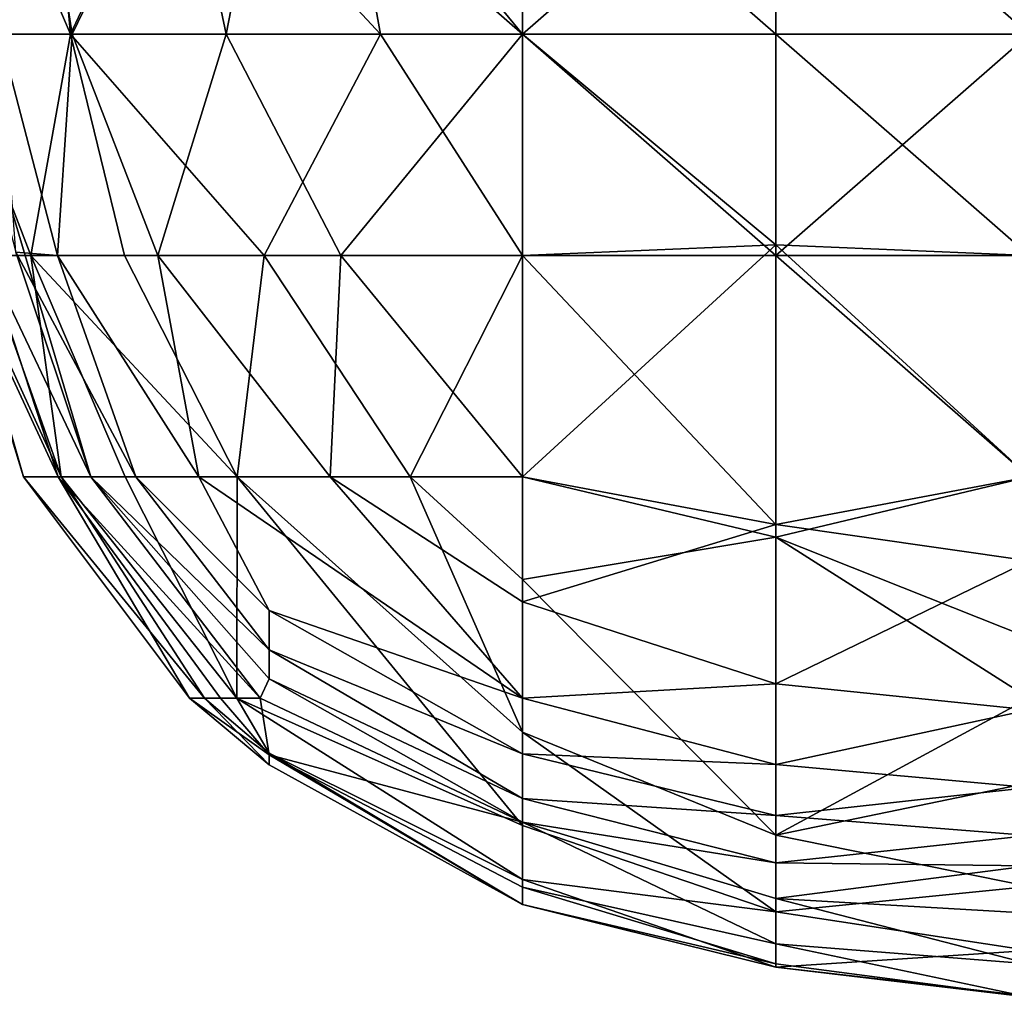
# Model space of a CAD drawing. Extents: x -161 to 11, y -10 to 160.
# Tile 6 of 256: x -1.0143 to -0.9969, y -0.3367 to -0.3195. Entities that reach past the tile are written whole.
import ezdxf

# ---------------------------------------------------------------- set-up
doc = ezdxf.new("R2010")
doc.units = 0

msp = doc.modelspace()

# ---------------------------------------------------------------- linework, layer by layer
for points in [[(-1.013971, -0.315807, 0.276175), (-1.014649, -0.319713, 0.280081), (-1.015176, -0.311901, 0.280081)], [(-1.015603, -0.319713, 0.350394), (-1.013399, -0.319713, 0.358206), (-1.015073, -0.315807, 0.3543)], [(-1.015073, -0.315807, 0.3543), (-1.013399, -0.319713, 0.358206), (-1.013747, -0.315807, 0.358206)], [(-1.013369, -0.319713, 0.276175), (-1.014649, -0.319713, 0.280081), (-1.013971, -0.315807, 0.276175)], [(-1.013971, -0.315807, 0.276175), (-1.011475, -0.315807, 0.272269), (-1.013369, -0.319713, 0.276175)], [(-1.013747, -0.315807, 0.358206), (-1.013399, -0.319713, 0.358206), (-1.01156, -0.315807, 0.362112)], [(-1.013399, -0.319713, 0.358206), (-1.007923, -0.319713, 0.366019), (-1.01156, -0.315807, 0.362112)], [(-1.011475, -0.315807, 0.272269), (-1.01065, -0.319713, 0.272269), (-1.013369, -0.319713, 0.276175)], [(-1.01156, -0.315807, 0.362112), (-1.007923, -0.319713, 0.366019), (-1.008631, -0.315807, 0.366019)], [(-1.01065, -0.319713, 0.272269), (-1.011475, -0.315807, 0.272269), (-1.009887, -0.315807, 0.270744)], [(-1.009887, -0.315807, 0.270744), (-1.005416, -0.319713, 0.268599), (-1.01065, -0.319713, 0.272269)], [(-1.005416, -0.319713, 0.268599), (-1.009887, -0.315807, 0.270744), (-1.005416, -0.315807, 0.267919)], [(-1.000946, -0.315807, 0.372327), (-1.008631, -0.315807, 0.366019), (-1.005416, -0.319713, 0.368373)], [(-1.007923, -0.319713, 0.366019), (-1.005416, -0.319713, 0.368373), (-1.008631, -0.315807, 0.366019)], [(-1.000946, -0.319713, 0.371416), (-1.000946, -0.315807, 0.372327), (-1.005416, -0.319713, 0.368373)], [(-1.005416, -0.315807, 0.267919), (-1.000946, -0.315807, 0.266404), (-1.000946, -0.319713, 0.2671)], [(-1.005416, -0.315807, 0.267919), (-1.000946, -0.319713, 0.2671), (-1.005416, -0.319713, 0.268599)], [(-0.996475, -0.319713, 0.373593), (-0.996475, -0.315807, 0.374603), (-1.000946, -0.315807, 0.372327)], [(-1.000946, -0.315807, 0.266404), (-0.996475, -0.315807, 0.265707), (-0.996475, -0.319713, 0.266446)], [(-0.996475, -0.319713, 0.266446), (-1.000946, -0.319713, 0.2671), (-1.000946, -0.315807, 0.266404)], [(-1.000946, -0.319713, 0.371416), (-0.996475, -0.319713, 0.373593), (-1.000946, -0.315807, 0.372327)], [(-1.015603, -0.319713, 0.350394), (-1.014098, -0.32362, 0.3543), (-1.013399, -0.319713, 0.358206)], [(-1.014952, -0.32362, 0.350394), (-1.014098, -0.32362, 0.3543), (-1.015603, -0.319713, 0.350394)], [(-1.015361, -0.319713, 0.287894), (-1.01304, -0.327526, 0.2918), (-1.014899, -0.32362, 0.303519)], [(-1.01304, -0.327526, 0.2918), (-1.015361, -0.319713, 0.287894), (-1.014359, -0.323562, 0.283987)], [(-1.014359, -0.323562, 0.283987), (-1.014649, -0.319713, 0.280081), (-1.013625, -0.32362, 0.280081)], [(-1.014649, -0.319713, 0.280081), (-1.013369, -0.319713, 0.276175), (-1.013625, -0.32362, 0.280081)], [(-1.013399, -0.319713, 0.358206), (-1.014098, -0.32362, 0.3543), (-1.012442, -0.32362, 0.358206)], [(-1.013369, -0.319713, 0.276175), (-1.011857, -0.32362, 0.276175), (-1.013625, -0.32362, 0.280081)], [(-1.013399, -0.319713, 0.358206), (-1.009979, -0.32362, 0.362112), (-1.007923, -0.319713, 0.366019)], [(-1.013399, -0.319713, 0.358206), (-1.012442, -0.32362, 0.358206), (-1.009979, -0.32362, 0.362112)], [(-1.013369, -0.319713, 0.276175), (-1.01065, -0.319713, 0.272269), (-1.011857, -0.32362, 0.276175)], [(-1.008625, -0.32362, 0.272269), (-1.011857, -0.32362, 0.276175), (-1.01065, -0.319713, 0.272269)], [(-1.008625, -0.32362, 0.272269), (-1.01065, -0.319713, 0.272269), (-1.005416, -0.319713, 0.268599)], [(-1.007923, -0.319713, 0.366019), (-1.009979, -0.32362, 0.362112), (-1.005416, -0.32362, 0.366776)], [(-1.005416, -0.32362, 0.270215), (-1.008625, -0.32362, 0.272269), (-1.005416, -0.319713, 0.268599)], [(-1.005416, -0.319713, 0.368373), (-1.007923, -0.319713, 0.366019), (-1.005416, -0.32362, 0.366776)], [(-1.005416, -0.32362, 0.366776), (-1.000946, -0.323432, 0.369925), (-1.005416, -0.319713, 0.368373)], [(-1.000946, -0.319713, 0.371416), (-1.005416, -0.319713, 0.368373), (-1.000946, -0.323432, 0.369925)], [(-1.000946, -0.32362, 0.268552), (-1.005416, -0.32362, 0.270215), (-1.005416, -0.319713, 0.268599)], [(-1.000946, -0.319713, 0.2671), (-1.000946, -0.32362, 0.268552), (-1.005416, -0.319713, 0.268599)], [(-0.996475, -0.319713, 0.266446), (-0.992004, -0.32362, 0.267823), (-1.000946, -0.32362, 0.268552)], [(-0.996475, -0.32362, 0.371776), (-0.996475, -0.319713, 0.373593), (-1.000946, -0.319713, 0.371416)], [(-0.996475, -0.32362, 0.371776), (-1.000946, -0.319713, 0.371416), (-1.000946, -0.323432, 0.369925)], [(-1.000946, -0.32362, 0.268552), (-1.000946, -0.319713, 0.2671), (-0.996475, -0.319713, 0.266446)], [(-1.014359, -0.323562, 0.283987), (-1.012243, -0.327526, 0.283987), (-1.01304, -0.327526, 0.2918)], [(-1.013625, -0.32362, 0.280081), (-1.012243, -0.327526, 0.283987), (-1.014359, -0.323562, 0.283987)], [(-1.000946, -0.323432, 0.369925), (-1.005416, -0.32362, 0.366776), (-1.005416, -0.327526, 0.36407)], [(-1.000946, -0.328593, 0.366019), (-1.000946, -0.323432, 0.369925), (-1.005416, -0.327526, 0.36407)], [(-0.996475, -0.327526, 0.369007), (-0.996475, -0.32362, 0.371776), (-1.000946, -0.323432, 0.369925)], [(-0.996475, -0.327526, 0.369007), (-1.000946, -0.323432, 0.369925), (-1.000946, -0.328593, 0.366019)], [(-1.014227, -0.327526, 0.342581), (-1.015425, -0.32362, 0.334769), (-1.013614, -0.327526, 0.315237)], [(-1.013614, -0.327526, 0.315237), (-1.015425, -0.32362, 0.334769), (-1.014899, -0.32362, 0.303519)], [(-1.015425, -0.32362, 0.334769), (-1.014227, -0.327526, 0.342581), (-1.01535, -0.32362, 0.346487)], [(-1.014227, -0.327526, 0.342581), (-1.013561, -0.327526, 0.350394), (-1.01535, -0.32362, 0.346487)], [(-1.01535, -0.32362, 0.346487), (-1.013561, -0.327526, 0.350394), (-1.014952, -0.32362, 0.350394)], [(-1.014952, -0.32362, 0.350394), (-1.013561, -0.327526, 0.350394), (-1.014098, -0.32362, 0.3543)], [(-1.013614, -0.327526, 0.315237), (-1.014899, -0.32362, 0.303519), (-1.01304, -0.327526, 0.2918)], [(-1.014098, -0.32362, 0.3543), (-1.010457, -0.327526, 0.358206), (-1.012442, -0.32362, 0.358206)], [(-1.012434, -0.327526, 0.3543), (-1.010457, -0.327526, 0.358206), (-1.014098, -0.32362, 0.3543)], [(-1.013561, -0.327526, 0.350394), (-1.012434, -0.327526, 0.3543), (-1.014098, -0.32362, 0.3543)], [(-1.012243, -0.327526, 0.283987), (-1.013625, -0.32362, 0.280081), (-1.011132, -0.327526, 0.280081)], [(-1.011857, -0.32362, 0.276175), (-1.011132, -0.327526, 0.280081), (-1.013625, -0.32362, 0.280081)], [(-1.010457, -0.327526, 0.358206), (-1.009979, -0.32362, 0.362112), (-1.012442, -0.32362, 0.358206)], [(-1.011132, -0.327526, 0.280081), (-1.011857, -0.32362, 0.276175), (-1.008813, -0.327526, 0.276175)], [(-1.008813, -0.327526, 0.276175), (-1.011857, -0.32362, 0.276175), (-1.008625, -0.32362, 0.272269)], [(-1.010457, -0.327526, 0.358206), (-1.007402, -0.327526, 0.362112), (-1.009979, -0.32362, 0.362112)], [(-1.009979, -0.32362, 0.362112), (-1.007402, -0.327526, 0.362112), (-1.005416, -0.32362, 0.366776)], [(-1.005416, -0.327526, 0.273154), (-1.008813, -0.327526, 0.276175), (-1.008625, -0.32362, 0.272269)], [(-1.005416, -0.327526, 0.273154), (-1.008625, -0.32362, 0.272269), (-1.005416, -0.32362, 0.270215)], [(-1.005416, -0.32362, 0.366776), (-1.007402, -0.327526, 0.362112), (-1.005416, -0.327526, 0.36407)], [(-1.000946, -0.328367, 0.272269), (-1.005416, -0.32362, 0.270215), (-1.000946, -0.32362, 0.268552)], [(-1.000946, -0.328367, 0.272269), (-1.005416, -0.327526, 0.273154), (-1.005416, -0.32362, 0.270215)], [(-0.996475, -0.327526, 0.270782), (-1.000946, -0.328367, 0.272269), (-1.000946, -0.32362, 0.268552)], [(-0.992004, -0.32362, 0.267823), (-0.996475, -0.327526, 0.270782), (-1.000946, -0.32362, 0.268552)], [(-1.014227, -0.327526, 0.342581), (-1.011031, -0.331432, 0.346487), (-1.013561, -0.327526, 0.350394)], [(-1.011031, -0.331432, 0.346487), (-1.014227, -0.327526, 0.342581), (-1.011296, -0.331432, 0.338675)], [(-1.013614, -0.327526, 0.315237), (-1.011296, -0.331432, 0.338675), (-1.014227, -0.327526, 0.342581)], [(-1.013614, -0.327526, 0.315237), (-1.010046, -0.331432, 0.307425), (-1.010748, -0.331432, 0.32305)], [(-1.01304, -0.327526, 0.2918), (-1.010046, -0.331432, 0.307425), (-1.013614, -0.327526, 0.315237)], [(-1.013614, -0.327526, 0.315237), (-1.010748, -0.331432, 0.32305), (-1.011296, -0.331432, 0.338675)], [(-1.010458, -0.331432, 0.350394), (-1.012434, -0.327526, 0.3543), (-1.013561, -0.327526, 0.350394)], [(-1.010458, -0.331432, 0.350394), (-1.013561, -0.327526, 0.350394), (-1.011031, -0.331432, 0.346487)], [(-1.010046, -0.331432, 0.307425), (-1.01304, -0.327526, 0.2918), (-1.009887, -0.331092, 0.295706)], [(-1.009887, -0.330578, 0.287894), (-1.009887, -0.331092, 0.295706), (-1.01304, -0.327526, 0.2918)], [(-1.009887, -0.330578, 0.287894), (-1.01304, -0.327526, 0.2918), (-1.012243, -0.327526, 0.283987)], [(-1.010457, -0.327526, 0.358206), (-1.012434, -0.327526, 0.3543), (-1.010458, -0.331432, 0.350394)], [(-1.012243, -0.327526, 0.283987), (-1.009887, -0.329885, 0.283987), (-1.009887, -0.330578, 0.287894)], [(-1.011132, -0.327526, 0.280081), (-1.009887, -0.329885, 0.283987), (-1.012243, -0.327526, 0.283987)], [(-1.011132, -0.327526, 0.280081), (-1.005416, -0.331432, 0.27975), (-1.009887, -0.329885, 0.283987)], [(-1.011132, -0.327526, 0.280081), (-1.008813, -0.327526, 0.276175), (-1.005416, -0.331432, 0.27975)], [(-1.010458, -0.331432, 0.350394), (-1.005416, -0.333678, 0.3543), (-1.010457, -0.327526, 0.358206)], [(-1.007402, -0.327526, 0.362112), (-1.010457, -0.327526, 0.358206), (-1.005416, -0.332034, 0.358206)], [(-1.010457, -0.327526, 0.358206), (-1.005416, -0.333678, 0.3543), (-1.005416, -0.332034, 0.358206)], [(-1.005416, -0.331432, 0.27975), (-1.008813, -0.327526, 0.276175), (-1.005416, -0.329731, 0.276175)], [(-1.005416, -0.327526, 0.273154), (-1.005416, -0.329731, 0.276175), (-1.008813, -0.327526, 0.276175)], [(-1.005416, -0.32934, 0.362112), (-1.007402, -0.327526, 0.362112), (-1.005416, -0.332034, 0.358206)], [(-1.007402, -0.327526, 0.362112), (-1.005416, -0.32934, 0.362112), (-1.005416, -0.327526, 0.36407)], [(-1.005416, -0.327526, 0.36407), (-1.005416, -0.32934, 0.362112), (-1.000946, -0.328593, 0.366019)], [(-1.005416, -0.329731, 0.276175), (-1.005416, -0.327526, 0.273154), (-1.000946, -0.328367, 0.272269)], [(-0.996475, -0.330369, 0.366019), (-0.996475, -0.327526, 0.369007), (-1.000946, -0.328593, 0.366019)], [(-1.000946, -0.328367, 0.272269), (-0.996475, -0.327526, 0.270782), (-0.996475, -0.329008, 0.272269)], [(-1.005416, -0.329731, 0.276175), (-1.000946, -0.328367, 0.272269), (-1.000946, -0.331181, 0.276175)], [(-1.000946, -0.331181, 0.276175), (-1.000946, -0.328367, 0.272269), (-0.996475, -0.329008, 0.272269)], [(-1.005416, -0.32934, 0.362112), (-1.000946, -0.333853, 0.358206), (-1.000946, -0.328593, 0.366019)], [(-1.000946, -0.328593, 0.366019), (-0.996475, -0.331432, 0.364548), (-0.996475, -0.330369, 0.366019)], [(-1.000946, -0.328593, 0.366019), (-1.000946, -0.333853, 0.358206), (-0.996475, -0.331432, 0.364548)], [(-1.000946, -0.331181, 0.276175), (-0.996475, -0.329008, 0.272269), (-0.996475, -0.331639, 0.276175)], [(-1.005416, -0.332034, 0.358206), (-1.000946, -0.333853, 0.358206), (-1.005416, -0.32934, 0.362112)], [(-1.005416, -0.331432, 0.27975), (-1.005416, -0.329731, 0.276175), (-1.000946, -0.331181, 0.276175)], [(-1.009887, -0.329885, 0.283987), (-1.005416, -0.332416, 0.283987), (-1.009887, -0.330578, 0.287894)], [(-1.005416, -0.332416, 0.283987), (-1.009887, -0.329885, 0.283987), (-1.005416, -0.331432, 0.27975)], [(-1.009887, -0.331092, 0.295706), (-1.009887, -0.330578, 0.287894), (-1.005416, -0.333204, 0.2918)], [(-1.005416, -0.333204, 0.2918), (-1.009887, -0.330578, 0.287894), (-1.005416, -0.332416, 0.283987)], [(-1.009887, -0.331092, 0.295706), (-1.005416, -0.333619, 0.299612), (-1.010046, -0.331432, 0.307425)], [(-1.009887, -0.331092, 0.295706), (-1.005416, -0.333204, 0.2918), (-1.005416, -0.333619, 0.299612)], [(-1.005416, -0.331432, 0.27975), (-1.000946, -0.331181, 0.276175), (-1.000946, -0.332604, 0.280081)], [(-0.996475, -0.331639, 0.276175), (-1.000946, -0.332604, 0.280081), (-1.000946, -0.331181, 0.276175)], [(-1.011296, -0.331432, 0.338675), (-1.009887, -0.332607, 0.338675), (-1.011031, -0.331432, 0.346487)], [(-1.009887, -0.332607, 0.338675), (-1.011296, -0.331432, 0.338675), (-1.009887, -0.332431, 0.330862)], [(-1.009887, -0.332431, 0.330862), (-1.011296, -0.331432, 0.338675), (-1.010748, -0.331432, 0.32305)], [(-1.011031, -0.331432, 0.346487), (-1.009887, -0.332404, 0.346487), (-1.010458, -0.331432, 0.350394)], [(-1.009887, -0.332404, 0.346487), (-1.011031, -0.331432, 0.346487), (-1.009887, -0.332607, 0.338675)], [(-1.010046, -0.331432, 0.307425), (-1.009887, -0.332431, 0.330862), (-1.010748, -0.331432, 0.32305)], [(-1.010458, -0.331432, 0.350394), (-1.009887, -0.332404, 0.346487), (-1.005416, -0.334636, 0.350394)], [(-1.010458, -0.331432, 0.350394), (-1.005416, -0.334636, 0.350394), (-1.005416, -0.333678, 0.3543)], [(-1.005416, -0.333619, 0.299612), (-1.009887, -0.332431, 0.330862), (-1.010046, -0.331432, 0.307425)], [(-1.005416, -0.332416, 0.283987), (-1.005416, -0.331432, 0.27975), (-1.000946, -0.332604, 0.280081)], [(-1.000946, -0.333853, 0.358206), (-0.996475, -0.332926, 0.362112), (-0.996475, -0.331432, 0.364548)], [(-1.000946, -0.332604, 0.280081), (-0.996475, -0.331639, 0.276175), (-0.996475, -0.333012, 0.280081)], [(-1.000946, -0.333853, 0.358206), (-1.005416, -0.332034, 0.358206), (-1.000946, -0.335203, 0.3543)], [(-1.005416, -0.333678, 0.3543), (-1.000946, -0.335203, 0.3543), (-1.005416, -0.332034, 0.358206)], [(-1.005416, -0.334636, 0.350394), (-1.009887, -0.332404, 0.346487), (-1.005416, -0.335076, 0.338675)], [(-1.009887, -0.332404, 0.346487), (-1.009887, -0.332607, 0.338675), (-1.005416, -0.335076, 0.338675)], [(-1.005416, -0.335076, 0.338675), (-1.009887, -0.332607, 0.338675), (-1.009887, -0.332431, 0.330862)], [(-1.009887, -0.332431, 0.330862), (-1.005416, -0.334767, 0.326956), (-1.005416, -0.335076, 0.338675)], [(-1.005416, -0.334767, 0.326956), (-1.009887, -0.332431, 0.330862), (-1.005416, -0.333619, 0.299612)], [(-1.005416, -0.333204, 0.2918), (-1.005416, -0.332416, 0.283987), (-1.000946, -0.333504, 0.283987)], [(-1.000946, -0.333504, 0.283987), (-1.005416, -0.332416, 0.283987), (-1.000946, -0.332604, 0.280081)], [(-1.000946, -0.333504, 0.283987), (-1.000946, -0.332604, 0.280081), (-0.996475, -0.333012, 0.280081)], [(-0.996475, -0.334756, 0.358206), (-0.996475, -0.332926, 0.362112), (-1.000946, -0.333853, 0.358206)], [(-1.000946, -0.333504, 0.283987), (-0.996475, -0.333012, 0.280081), (-0.996475, -0.333855, 0.283987)], [(-1.005416, -0.333619, 0.299612), (-1.005416, -0.333204, 0.2918), (-1.000946, -0.33434, 0.2918)], [(-1.000946, -0.33434, 0.2918), (-1.005416, -0.333204, 0.2918), (-1.000946, -0.333504, 0.283987)], [(-1.005416, -0.333619, 0.299612), (-1.000946, -0.335768, 0.32305), (-1.005416, -0.334767, 0.326956)], [(-1.000946, -0.33434, 0.2918), (-1.000946, -0.33497, 0.303519), (-1.005416, -0.333619, 0.299612)], [(-1.000946, -0.335768, 0.32305), (-1.005416, -0.333619, 0.299612), (-1.000946, -0.33497, 0.303519)], [(-1.000946, -0.333504, 0.283987), (-0.996475, -0.333855, 0.283987), (-1.000946, -0.33434, 0.2918)], [(-1.005416, -0.333678, 0.3543), (-1.005416, -0.334636, 0.350394), (-1.000946, -0.335203, 0.3543)], [(-1.000946, -0.333853, 0.358206), (-1.000946, -0.335203, 0.3543), (-0.996475, -0.334756, 0.358206)], [(-1.000946, -0.33434, 0.2918), (-0.996475, -0.333855, 0.283987), (-0.996475, -0.334392, 0.287894)], [(-1.000946, -0.33497, 0.303519), (-1.000946, -0.33434, 0.2918), (-0.996475, -0.334392, 0.287894)], [(-0.996475, -0.334392, 0.287894), (-0.996475, -0.335229, 0.299612), (-1.000946, -0.33497, 0.303519)], [(-1.000946, -0.335203, 0.3543), (-1.005416, -0.334636, 0.350394), (-1.000946, -0.33618, 0.346487)], [(-1.005416, -0.335076, 0.338675), (-1.000946, -0.33618, 0.346487), (-1.005416, -0.334636, 0.350394)], [(-1.000946, -0.33612, 0.334769), (-1.005416, -0.335076, 0.338675), (-1.005416, -0.334767, 0.326956)], [(-1.005416, -0.334767, 0.326956), (-1.000946, -0.335768, 0.32305), (-1.000946, -0.33612, 0.334769)], [(-0.996475, -0.335887, 0.3543), (-0.996475, -0.334756, 0.358206), (-1.000946, -0.335203, 0.3543)], [(-0.996475, -0.33612, 0.319144), (-1.000946, -0.335768, 0.32305), (-1.000946, -0.33497, 0.303519)], [(-0.996475, -0.33612, 0.319144), (-1.000946, -0.33497, 0.303519), (-0.996475, -0.335229, 0.299612)], [(-1.000946, -0.33618, 0.346487), (-1.005416, -0.335076, 0.338675), (-1.000946, -0.33612, 0.334769)], [(-0.996475, -0.335887, 0.3543), (-1.000946, -0.335203, 0.3543), (-1.000946, -0.33618, 0.346487)], [(-1.000946, -0.335768, 0.32305), (-0.996475, -0.336713, 0.338675), (-1.000946, -0.33612, 0.334769)], [(-1.000946, -0.335768, 0.32305), (-0.996475, -0.33612, 0.319144), (-0.996475, -0.336713, 0.338675)], [(-1.000946, -0.33618, 0.346487), (-0.996475, -0.336694, 0.346487), (-0.996475, -0.335887, 0.3543)], [(-1.000946, -0.33612, 0.334769), (-0.996475, -0.336713, 0.338675), (-1.000946, -0.33618, 0.346487)], [(-0.996475, -0.336694, 0.346487), (-1.000946, -0.33618, 0.346487), (-0.996475, -0.336713, 0.338675)]]:
    msp.add_3dface(points)

doc.saveas('drawing.dxf')
